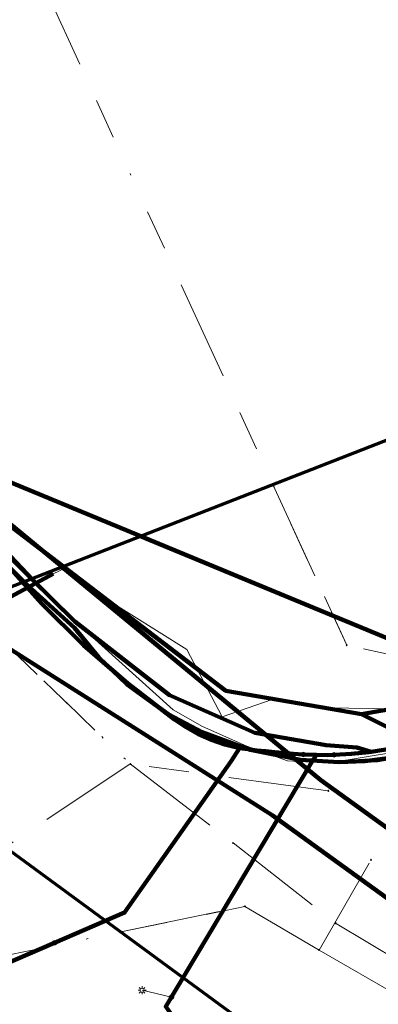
# Model space of a CAD drawing. Header units: metres. Extents: x 242122 to 243107, y 567823 to 568786.
# Tile 21 of 89: x 242195 to 242213, y 568073 to 568122. Entities that reach past the tile are written whole.
import ezdxf
from ezdxf.lldxf.tags import DXFTag

# ---------------------------------------------------------------- set-up
doc = ezdxf.new("R2010")
doc.units = ezdxf.units.M
doc.linetypes.add('RI-OVERIG-SO', pattern=[17, 5, -2, 2, -2, 0, -2, 2, -2])
for name, color, linetype, lineweight in [('B-WA-KL-DATA-G', 90, 'KL-DATA-SO', 18), ('B-WA-KL-DATA_DUCT-G', 90, 'Continuous', 100), ('B-WA-KL-DATA_HULPSTUK-S', 90, 'Continuous', 18), ('B-WA-KL-DATA_KABELBED-G', 90, 'Continuous', 100), ('B-WA-KL-DATA_MANTELBUIS-G', 90, 'Continuous', 100), ('B-WA-KL-ET_LS-G', 190, 'KL-LS-SO', 18), ('B-WA-KL-ET_LS_HULPSTUK-S', 190, 'Continuous', 18), ('B-WA-KL-ET_LS_KABELBED-G', 190, 'Continuous', 100), ('B-WA-KL-ET_MS-G', 130, 'KL-MS-SO', 18), ('B-WA-KL-ET_MS_DUCT-G', 130, 'Continuous', 100), ('B-WA-KL-ET_MS_KABELBED-G', 130, 'Continuous', 100), ('B-WA-KL-ET_MS_MANTELBUIS-G', 130, 'Continuous', 100), ('B-WA-KL-GAS_LD-G', 50, 'KL-GAS_LD-SO', 18), ('B-WA-OG-INFO_ORIENTATIEPOLYGOON-GV', 7, 'Continuous', 70), ('B-WA-RI-VRIJVERVAL-G', 210, 'RI-OVERIG-SO', 18), ('B-WA-RI-VRIJVERVAL_HULPSTUK-S', 210, 'Continuous', 18), ('B-WE-IE-MEUBILAIR_ENEXIS NETBEHEER BV-S', 7, 'Continuous', 18), ('B-WE-KL-DATA_DUCT_ZIGGO BV-G', 90, 'Continuous', 100), ('B-WE-KL-DATA_HULPSTUK_KPN BV-S', 90, 'Continuous', 18), ('B-WE-KL-DATA_KABELBED_KPN BV-G', 90, 'Continuous', 100), ('B-WE-KL-DATA_KABELBED_ZIGGO BV-G', 90, 'Continuous', 100), ('B-WE-KL-DATA_MANTELBUIS_REGGEFIBER OPERATOR BV-G', 90, 'Continuous', 100), ('B-WE-KL-DATA_REGGEFIBER OPERATOR BV-G', 90, 'KL-DATA-SO', 18), ('B-WE-KL-ET_LS_400 V_ENEXIS NETBEHEER BV-G', 190, 'KL-LS-SO', 18), ('B-WE-KL-ET_LS_ENEXIS NETBEHEER BV-G', 190, 'KL-LS-SO', 18), ('B-WE-KL-ET_LS_HULPSTUK_ENEXIS NETBEHEER BV-S', 190, 'Continuous', 18), ('B-WE-KL-ET_LS_KABELBED_ENEXIS NETBEHEER BV-G', 190, 'Continuous', 100), ('B-WE-KL-ET_MS_10 KV_ENEXIS NETBEHEER BV-G', 130, 'KL-MS-SO', 18), ('B-WE-KL-ET_MS_DUCT_ENEXIS NETBEHEER BV-G', 130, 'Continuous', 100), ('B-WE-KL-ET_MS_ENEXIS NETBEHEER BV-G', 130, 'KL-MS-SO', 18), ('B-WE-KL-ET_MS_KABELBED_ENEXIS NETBEHEER BV-G', 130, 'Continuous', 100), ('B-WE-KL-ET_MS_MANTELBUIS_POLYVINYLCHLORIDE PVC_100_ENEXIS NETBEHEER BV-G', 130, 'Continuous', 100), ('B-WE-KL-GAS_LD_SLAGVAST PVC_63_0.1 BAR_ENEXIS NETBEHEER BV-G', 50, 'KL-GAS_LD-SO', 18), ('B-WE-RI-VRIJVERVAL_GEMEENTE TYNAARLO-G', 210, 'RI-OVERIG-SO', 18), ('B-WE-RI-VRIJVERVAL_HULPSTUK_GEMEENTE TYNAARLO-S', 210, 'Continuous', 18), ('V-WA-KL-ET_MS_KABELBED-G', 130, 'V-CONTINUOUS-SO', 100), ('V-WE-KL-ET_MS_KABELBED_ENEXIS NETBEHEER BV-G', 130, 'V-CONTINUOUS-SO', 100)]:
    doc.layers.add(name, color=color, linetype=linetype, lineweight=lineweight)
doc.styles.add('NLCS-ISO', font='NLCS-ISO.ttf')
doc.styles.get("Standard").update_dxf_attribs({"font": 'arial.ttf'})
tags = doc.linetypes.add('KL-DATA-SO', pattern='A,4,-1,[101,NLCS.shx,S=0.5,R=0,X=0,Y=0],-1,4,-1,["D",Standard,S=1,R=0,X=-0.25,Y=-0.5],-1.5', length=12.5).pattern_tags.tags
tags[18] = DXFTag(74, 10)
tags = doc.linetypes.add('KL-GAS_LD-SO', pattern='A,4,-1,[69,NLCS.shx,S=0.5,R=0,X=0,Y=0],-1,4,-1,["L",Standard,S=1,R=0,X=0.25,Y=-0.5],-2', length=13).pattern_tags.tags
tags[18] = DXFTag(74, 10)
tags = doc.linetypes.add('KL-LS-SO', pattern='A,4,-1,[103,NLCS.shx,S=0.75,R=0,X=0,Y=0],-1,4,-1,["L",Standard,S=1,R=0,X=0,Y=-0.5],-2', length=13).pattern_tags.tags
tags[18] = DXFTag(74, 10)
tags = doc.linetypes.add('KL-MS-SO', pattern='A,4,-1,[103,NLCS.shx,S=0.75,R=0,X=0,Y=0],-1,4,-1,["M",Standard,S=1,R=0,X=0,Y=-0.5],-2', length=13).pattern_tags.tags
tags[18] = DXFTag(74, 10)
doc.linetypes.add('V-CONTINUOUS-SO', pattern='A,3.5,[24,NLCS.shx,S=0.5,R=0,X=0,Y=0],3.5', length=7)

# ---------------------------------------------------------------- blocks, each defined once
blk = doc.blocks.new('SKL-WTB_HULP_OVERIG-SO')
at = {"color": 0, "linetype": 'ByBlock', "lineweight": 18}
for points in [[(-0.14, 0.14), (0.14, -0.14)], [(0.14, 0.14), (-0.14, -0.14)]]:
    blk.add_lwpolyline(points, dxfattribs=at)
at = {"color": 0, "linetype": 'ByBlock', "lineweight": 18, "style": 'NLCS-ISO', "flags": 1}
for tag, p in [('TYPE', (1.5, 0)), ('OMSCHRIJVING', (1.5, -3)), ('LABEL', (1.5, -1.5))]:
    blk.add_attdef(tag, p, '', height=1, dxfattribs=at)
blk = doc.blocks.new('SRI-HULP_OVERIG-SO')
at = {"color": 0, "linetype": 'ByBlock', "lineweight": 18}
for points in [[(-0.14, 0.14), (0.14, -0.14)], [(0.14, 0.14), (-0.14, -0.14)]]:
    blk.add_lwpolyline(points, dxfattribs=at)
at = {"color": 0, "linetype": 'ByBlock', "lineweight": 18, "style": 'NLCS-ISO', "flags": 1}
for tag, p in [('TYPE', (1.5, 0)), ('OMSCHRIJVING', (1.5, -3)), ('LABEL', (1.5, -1.5))]:
    blk.add_attdef(tag, p, '', height=1, dxfattribs=at)
blk = doc.blocks.new('SKL-WTB_HULP_MOF-SO')
at = {"linetype": 'ByBlock', "lineweight": 18}
h = blk.add_hatch(color=0, dxfattribs=at)
h.dxf.hatch_style = 1
h.paths.add_polyline_path([(-0.5625, 0, 1), (0.5625, 0, 1)])
at = {"color": 0, "linetype": 'ByBlock', "lineweight": 18}
blk.add_circle((0, 0), 0.5625, dxfattribs=at)
at = {"color": 0, "linetype": 'ByBlock', "lineweight": 18, "style": 'NLCS-ISO', "flags": 1}
for tag, p in [('TYPE', (1.5, 0)), ('OMSCHRIJVING', (1.5, -3)), ('LABEL', (1.5, -1.5))]:
    blk.add_attdef(tag, p, '', height=1, dxfattribs=at)
blk = doc.blocks.new('SIE-MEUBILAIR_PAAL_LICHTMAST-SO')
for points in [[(-0.62, 0), (-1, 0)], [(-0.71, 0.71), (-0.44, 0.44)], [(0, 1), (0, 0.62)], [(0.44, 0.44), (0.71, 0.71)], [(1, 0), (0.62, 0)], [(-0.71, -0.71), (-0.44, -0.44)], [(0, -0.62), (0, -1)], [(0.44, -0.44), (0.71, -0.71)]]:
    blk.add_lwpolyline(points)
blk.add_circle((0, 0), 0.5)

msp = doc.modelspace()

# ---------------------------------------------------------------- linework, layer by layer
at = {"layer": 'B-WA-KL-DATA-G'}
msp.add_lwpolyline([(242183.698, 568088.413), (242184.361, 568088.933), (242189.022, 568089.613), (242197.095, 568093.961), (242197.756, 568094.275), (242198.246, 568093.65), (242203.759, 568090.195), (242205.506, 568086.834), (242208.005, 568087.697), (242210.574, 568087.279), (242216.783, 568087.21), (242219.059, 568087.94), (242224.052, 568090.166), (242225.896, 568090.813), (242232.119, 568093.089), (242240.647, 568096.284), (242251.341, 568100.604), (242256.093, 568101.214), (242261.05, 568102.781), (242267.49, 568105.404), (242280.034, 568110.262), (242281.993, 568111.087), (242291.833, 568115.149), (242303.566, 568119.973)], dxfattribs=at)
at = {"layer": 'B-WA-KL-DATA_DUCT-G'}
msp.add_lwpolyline([(242195.645, 568093.571), (242195.834, 568093.382), (242198.153, 568091.274), (242199.373, 568089.796), (242200.758, 568088.471), (242202.826, 568086.974), (242204.517, 568086.072), (242206.914, 568085.189), (242209.419, 568084.69), (242211.332, 568084.576), (242213.245, 568084.686), (242215.132, 568085.019), (242216.363, 568085.363), (242216.719, 568084.64), (242223.415, 568078.052), (242225.709, 568077.222), (242228.545, 568076.646), (242231.415, 568076.197), (242237.135, 568075.461), (242242.891, 568075.102), (242248.656, 568075.121), (242254.406, 568075.518), (242293.575, 568088.67)], dxfattribs=at)
msp.add_lwpolyline([(242195.645, 568093.571), (242195.834, 568093.382), (242198.153, 568091.274), (242199.373, 568089.796), (242200.758, 568088.471), (242202.826, 568086.974), (242204.517, 568086.072), (242206.914, 568085.189), (242209.419, 568084.69), (242211.332, 568084.576), (242213.245, 568084.686), (242215.132, 568085.019), (242216.363, 568085.363), (242216.719, 568084.64), (242223.415, 568078.052), (242225.709, 568077.222), (242228.545, 568076.646), (242231.415, 568076.197), (242237.135, 568075.461), (242242.891, 568075.102), (242248.656, 568075.121), (242254.406, 568075.518), (242293.575, 568088.67)], dxfattribs=at)
msp.add_lwpolyline([(242195.645, 568093.571), (242195.834, 568093.382), (242198.153, 568091.274), (242199.373, 568089.796), (242200.758, 568088.471), (242202.826, 568086.974), (242204.517, 568086.072), (242206.914, 568085.189), (242209.419, 568084.69), (242211.332, 568084.576), (242213.245, 568084.686), (242215.132, 568085.019), (242216.363, 568085.363), (242216.719, 568084.64), (242223.415, 568078.052), (242225.709, 568077.222), (242228.545, 568076.646), (242231.415, 568076.197), (242237.135, 568075.461), (242242.891, 568075.102), (242248.656, 568075.121), (242254.406, 568075.518), (242293.575, 568088.67)], dxfattribs=at)
msp.add_lwpolyline([(242195.645, 568093.571), (242195.834, 568093.382), (242198.153, 568091.274), (242199.373, 568089.796), (242200.758, 568088.471), (242202.826, 568086.974), (242204.517, 568086.072), (242206.914, 568085.189), (242209.419, 568084.69), (242211.332, 568084.576), (242213.245, 568084.686), (242215.132, 568085.019), (242216.363, 568085.363), (242216.719, 568084.64), (242223.415, 568078.052), (242225.709, 568077.222), (242228.545, 568076.646), (242231.415, 568076.197), (242237.135, 568075.461), (242242.891, 568075.102), (242248.656, 568075.121), (242254.406, 568075.518), (242293.575, 568088.67)], dxfattribs=at)
at = {"layer": 'B-WA-KL-DATA_KABELBED-G'}
for points in [[(242201.399, 568095.859), (242214.888, 568090.282), (242219.365, 568088.182), (242219.365, 568088.182)], [(242197.553, 568094.359), (242205.699, 568088.141), (242212.449, 568086.965)], [(242195.645, 568093.571), (242195.834, 568093.382), (242198.153, 568091.274), (242199.373, 568089.796), (242200.758, 568088.471), (242202.826, 568086.974), (242204.517, 568086.072), (242206.914, 568085.189), (242209.419, 568084.69), (242211.332, 568084.576), (242212.609, 568084.624), (242214.508, 568084.883), (242216.363, 568085.363), (242216.719, 568084.64)], [(242212.449, 568086.965), (242219.365, 568088.182)], [(242212.449, 568086.965), (242222.726, 568081.84), (242242.691, 568069.653), (242242.692, 568069.653)]]:
    msp.add_lwpolyline(points, dxfattribs=at)
at = {"layer": 'B-WA-KL-DATA_MANTELBUIS-G'}
msp.add_lwpolyline([(242197.095, 568093.961), (242189.022, 568089.613)], dxfattribs=at)
at = {"layer": 'B-WA-KL-ET_LS-G'}
for points in [[(242211.083, 568084.942), (242210.735, 568084.932), (242210.064, 568084.94), (242209.556, 568084.961), (242209.048, 568084.997), (242208.548, 568085.048), (242208.112, 568085.08), (242207.676, 568085.12), (242207.242, 568085.166), (242206.808, 568085.22), (242206.376, 568085.28), (242205.64, 568085.462), (242204.977, 568085.691), (242204.337, 568085.977), (242203.724, 568086.319), (242203.143, 568086.712), (242200.814, 568088.493), (242198.606, 568090.417), (242196.525, 568092.478), (242195.578, 568093.544)], [(242216.807, 568086.87), (242217.047, 568086.253), (242215.339, 568085.596), (242214.505, 568085.383), (242213.661, 568085.211), (242212.932, 568085.099), (242212.221, 568085.318), (242210.688, 568085.421), (242207.14, 568086.035), (242202.883, 568087.912), (242198.173, 568091.589), (242196.012, 568093.714)], [(242216.465, 568086.738), (242216.368, 568086.376), (242216.497, 568086.041), (242215.339, 568085.596), (242214.505, 568085.383), (242213.661, 568085.211), (242212.81, 568085.08), (242211.954, 568084.991), (242211.083, 568084.942), (242210.735, 568084.932), (242210.064, 568084.94), (242209.556, 568084.961), (242209.048, 568084.997), (242208.548, 568085.048), (242208.112, 568085.08), (242207.676, 568085.12), (242207.242, 568085.166), (242206.808, 568085.22), (242206.376, 568085.28), (242205.963, 568084.627), (242200.655, 568077.084), (242199.705, 568076.674)], [(242203.568, 568073.842), (242210.013, 568084.643), (242210.214, 568084.939), (242210.735, 568084.932), (242211.083, 568084.942), (242211.954, 568084.991), (242212.81, 568085.08), (242213.661, 568085.211), (242214.505, 568085.383), (242215.339, 568085.596), (242216.497, 568086.041), (242216.368, 568086.376), (242216.465, 568086.738)], [(242211.083, 568084.942), (242211.954, 568084.991), (242212.81, 568085.08), (242213.494, 568085.185), (242213.661, 568085.211), (242214.505, 568085.383), (242215.339, 568085.596), (242216.497, 568086.041), (242216.368, 568086.376), (242216.465, 568086.738)], [(242199.705, 568076.674), (242200.655, 568077.084), (242205.963, 568084.627), (242206.376, 568085.28), (242206.808, 568085.22), (242207.242, 568085.166), (242207.676, 568085.12), (242208.112, 568085.08), (242208.548, 568085.048), (242209.048, 568084.997), (242209.556, 568084.961)]]:
    msp.add_lwpolyline(points, dxfattribs=at)
at = {"layer": 'B-WA-KL-ET_LS_KABELBED-G'}
for points in [[(242195.578, 568093.544), (242196.525, 568092.478), (242198.606, 568090.417), (242200.814, 568088.493), (242203.143, 568086.712), (242203.724, 568086.319), (242204.337, 568085.977), (242204.977, 568085.691), (242205.64, 568085.462), (242206.376, 568085.28)], [(242196.012, 568093.714), (242198.173, 568091.589), (242202.883, 568087.912), (242207.14, 568086.035), (242210.688, 568085.421), (242212.221, 568085.318), (242212.932, 568085.099)], [(242199.705, 568076.674), (242200.655, 568077.084), (242205.963, 568084.627), (242206.376, 568085.28)], [(242206.376, 568085.28), (242206.808, 568085.22), (242207.242, 568085.166), (242207.676, 568085.12), (242208.112, 568085.08), (242208.548, 568085.048), (242209.048, 568084.997), (242209.556, 568084.961)], [(242215.339, 568085.596), (242214.505, 568085.383), (242213.661, 568085.211), (242212.932, 568085.099)], [(242210.214, 568084.939), (242210.013, 568084.643), (242203.568, 568073.842)], [(242209.556, 568084.961), (242210.064, 568084.94), (242210.214, 568084.939)], [(242211.083, 568084.942), (242210.735, 568084.932), (242210.214, 568084.939)], [(242212.932, 568085.099), (242212.81, 568085.08), (242211.954, 568084.991), (242211.083, 568084.942)]]:
    msp.add_lwpolyline(points, dxfattribs=at)
at = {"layer": 'B-WA-KL-ET_MS-G'}
for points in [[(242197.536, 568094.309), (242210.425, 568083.689), (242226.529, 568072.069), (242235.138, 568067.153)], [(242191.938, 568092.123), (242207.996, 568081.946), (242232.909, 568063.927), (242234.052, 568066.183), (242236.665, 568064.747)]]:
    msp.add_lwpolyline(points, dxfattribs=at)
at = {"layer": 'B-WA-KL-ET_MS_DUCT-G'}
msp.add_lwpolyline([(242220.74, 568076.246), (242210.425, 568083.689)], dxfattribs=at)
at = {"layer": 'B-WA-KL-ET_MS_KABELBED-G'}
for points in [[(242197.536, 568094.309), (242210.425, 568083.689)], [(242210.425, 568083.689), (242220.74, 568076.246)]]:
    msp.add_lwpolyline(points, dxfattribs=at)
at = {"layer": 'B-WA-KL-ET_MS_MANTELBUIS-G'}
msp.add_lwpolyline([(242220.74, 568076.246), (242210.425, 568083.689)], dxfattribs=at)
at = {"layer": 'B-WA-KL-GAS_LD-G'}
msp.add_lwpolyline([(242241.329, 568069.654), (242223.95, 568077.845), (242217.089, 568085.951), (242216.164, 568085.569), (242215.282, 568085.27), (242211.589, 568084.656), (242210.536, 568084.547), (242208.763, 568084.642), (242206.739, 568085.371), (242204.534, 568086.361), (242203.076, 568087.183), (242197.832, 568091.914), (242196.101, 568093.748)], dxfattribs=at)
at = {"layer": 'B-WA-OG-INFO_ORIENTATIEPOLYGOON-GV'}
msp.add_lwpolyline([(242751.967, 568556.271), (242565.688, 568463.851), (242442.85, 568671.226), (242460.056, 568681.418), (242444.987, 568707.443), (242384.409, 568672.369), (242399.477, 568646.343), (242416.686, 568656.536), (242474.782, 568558.454), (242515.844, 568427.317), (242539.317, 568384.982), (242400.498, 568317.023), (242430.516, 568248.248), (242303.944, 568199.794), (242325.606, 568144.321), (242183.26, 568088.734), (242295.105, 568006.717), (242295.17, 568006.649), (242357.548, 568062.526), (242331.727, 568128.648), (242468.882, 568171.376), (242541.371, 568017.685), (242914.445, 568112.908)], dxfattribs=at)
at = {"layer": 'B-WA-RI-VRIJVERVAL-G'}
for points in [[(242208.041, 568098.411), (242211.714, 568090.407)], [(242192.694, 568092.418), (242200.938, 568084.489)], [(242227.307, 568087.033), (242211.714, 568090.407)], [(242227.307, 568087.033), (242212.92, 568079.713)], [(242200.938, 568084.489), (242194.712, 568080.336)], [(242210.796, 568083.15), (242200.938, 568084.489)], [(242200.938, 568084.489), (242206.053, 568080.552)], [(242206.053, 568080.552), (242211.155, 568076.557)], [(242210.338, 568075.217), (242212.92, 568079.713)], [(242200.462, 568076.12), (242206.644, 568077.395)], [(242206.644, 568077.395), (242210.338, 568075.217)], [(242211.155, 568076.557), (242229.636, 568065.503)], [(242210.338, 568075.217), (242253.065, 568050.523)]]:
    msp.add_lwpolyline(points, dxfattribs=at)
at = {"layer": 'B-WE-KL-DATA_DUCT_ZIGGO BV-G'}
msp.add_lwpolyline([(242193.617, 568095.597), (242195.834, 568093.382), (242198.153, 568091.274), (242199.373, 568089.796), (242200.758, 568088.471), (242202.826, 568086.974), (242204.517, 568086.072), (242206.914, 568085.189), (242209.419, 568084.69), (242211.332, 568084.576), (242213.245, 568084.686), (242215.132, 568085.019), (242216.363, 568085.363), (242216.719, 568084.64), (242223.415, 568078.052), (242225.709, 568077.222), (242228.545, 568076.646), (242231.415, 568076.197), (242237.135, 568075.461), (242242.891, 568075.102), (242248.656, 568075.121), (242254.406, 568075.518), (242293.575, 568088.67)], dxfattribs=at)
msp.add_lwpolyline([(242193.617, 568095.597), (242195.834, 568093.382), (242198.153, 568091.274), (242199.373, 568089.796), (242200.758, 568088.471), (242202.826, 568086.974), (242204.517, 568086.072), (242206.914, 568085.189), (242209.419, 568084.69), (242211.332, 568084.576), (242213.245, 568084.686), (242215.132, 568085.019), (242216.363, 568085.363), (242216.719, 568084.64), (242223.415, 568078.052), (242225.709, 568077.222), (242228.545, 568076.646), (242231.415, 568076.197), (242237.135, 568075.461), (242242.891, 568075.102), (242248.656, 568075.121), (242254.406, 568075.518), (242293.575, 568088.67)], dxfattribs=at)
msp.add_lwpolyline([(242193.617, 568095.597), (242195.834, 568093.382), (242198.153, 568091.274), (242199.373, 568089.796), (242200.758, 568088.471), (242202.826, 568086.974), (242204.517, 568086.072), (242206.914, 568085.189), (242209.419, 568084.69), (242211.332, 568084.576), (242213.245, 568084.686), (242215.132, 568085.019), (242216.363, 568085.363), (242216.719, 568084.64), (242223.415, 568078.052), (242225.709, 568077.222), (242228.545, 568076.646), (242231.415, 568076.197), (242237.135, 568075.461), (242242.891, 568075.102), (242248.656, 568075.121), (242254.406, 568075.518), (242293.575, 568088.67)], dxfattribs=at)
msp.add_lwpolyline([(242193.617, 568095.597), (242195.834, 568093.382), (242198.153, 568091.274), (242199.373, 568089.796), (242200.758, 568088.471), (242202.826, 568086.974), (242204.517, 568086.072), (242206.914, 568085.189), (242209.419, 568084.69), (242211.332, 568084.576), (242213.245, 568084.686), (242215.132, 568085.019), (242216.363, 568085.363), (242216.719, 568084.64), (242223.415, 568078.052), (242225.709, 568077.222), (242228.545, 568076.646), (242231.415, 568076.197), (242237.135, 568075.461), (242242.891, 568075.102), (242248.656, 568075.121), (242254.406, 568075.518), (242293.575, 568088.67)], dxfattribs=at)
msp.add_lwpolyline([(242193.617, 568095.597), (242195.834, 568093.382), (242198.153, 568091.274), (242199.373, 568089.796), (242200.758, 568088.471), (242202.826, 568086.974), (242204.517, 568086.072), (242206.914, 568085.189), (242209.419, 568084.69), (242211.332, 568084.576), (242213.245, 568084.686), (242215.132, 568085.019), (242216.363, 568085.363), (242216.719, 568084.64), (242223.415, 568078.052), (242225.709, 568077.222), (242228.545, 568076.646), (242231.415, 568076.197), (242237.135, 568075.461), (242242.891, 568075.102), (242248.656, 568075.121), (242254.406, 568075.518), (242293.575, 568088.67)], dxfattribs=at)
at = {"layer": 'B-WE-KL-DATA_KABELBED_KPN BV-G'}
for points in [[(242188.473, 568102.188), (242189.74, 568100.942), (242192.554, 568098.175), (242205.699, 568088.141), (242212.449, 568086.965)], [(242190.181, 568100.94), (242191.577, 568099.92), (242214.888, 568090.282), (242219.365, 568088.182), (242219.365, 568088.182)], [(242212.449, 568086.965), (242219.365, 568088.182)], [(242212.449, 568086.965), (242222.726, 568081.84), (242242.691, 568069.653), (242242.692, 568069.653)]]:
    msp.add_lwpolyline(points, dxfattribs=at)
at = {"layer": 'B-WE-KL-DATA_KABELBED_ZIGGO BV-G'}
msp.add_lwpolyline([(242193.617, 568095.597), (242195.834, 568093.382), (242198.153, 568091.274), (242199.373, 568089.796), (242200.758, 568088.471), (242202.826, 568086.974), (242204.517, 568086.072), (242206.914, 568085.189), (242209.419, 568084.69), (242211.332, 568084.576), (242213.245, 568084.686), (242215.132, 568085.019), (242216.363, 568085.363), (242216.719, 568084.64)], dxfattribs=at)
at = {"layer": 'B-WE-KL-DATA_MANTELBUIS_REGGEFIBER OPERATOR BV-G'}
msp.add_lwpolyline([(242197.095, 568093.961), (242189.022, 568089.613)], dxfattribs=at)
at = {"layer": 'B-WE-KL-DATA_REGGEFIBER OPERATOR BV-G'}
msp.add_lwpolyline([(242189.022, 568089.613), (242197.095, 568093.961), (242197.756, 568094.275), (242198.246, 568093.65), (242203.759, 568090.195), (242205.506, 568086.834), (242208.005, 568087.697), (242210.574, 568087.279), (242216.783, 568087.21), (242219.059, 568087.94), (242224.052, 568090.166), (242225.896, 568090.814), (242232.119, 568093.089), (242240.647, 568096.284), (242251.341, 568100.604), (242256.093, 568101.214), (242261.05, 568102.781), (242267.49, 568105.404), (242280.034, 568110.262), (242281.993, 568111.087), (242291.833, 568115.15)], dxfattribs=at)
at = {"layer": 'B-WE-KL-ET_LS_400 V_ENEXIS NETBEHEER BV-G'}
for points in [[(242216.807, 568086.87), (242217.047, 568086.253), (242215.339, 568085.596), (242214.505, 568085.383), (242213.661, 568085.211), (242212.932, 568085.099), (242212.221, 568085.318), (242210.688, 568085.421), (242207.14, 568086.035), (242202.883, 568087.912), (242198.173, 568091.589), (242193.041, 568096.636), (242192.161, 568097.761), (242188.666, 568101.894), (242188.432, 568102.145), (242188.067, 568102.583), (242184.135, 568107.813), (242181.181, 568112.338), (242175.478, 568122.537), (242170.3, 568133.083), (242167.457, 568139.087)], [(242211.083, 568084.942), (242210.735, 568084.932), (242210.064, 568084.94), (242209.556, 568084.961), (242209.048, 568084.997), (242208.548, 568085.048), (242208.112, 568085.08), (242207.676, 568085.12), (242207.242, 568085.166), (242206.808, 568085.22), (242206.376, 568085.28), (242205.64, 568085.462), (242204.977, 568085.691), (242204.337, 568085.977), (242203.724, 568086.319), (242203.143, 568086.712), (242200.814, 568088.493), (242198.606, 568090.417), (242196.525, 568092.478), (242194.579, 568094.668), (242192.161, 568097.761), (242189.818, 568100.531), (242189.654, 568100.346)], [(242194.671, 568064.526), (242204.144, 568064.988), (242207.02, 568066.203), (242202.707, 568072.398), (242210.013, 568084.643), (242210.214, 568084.939), (242210.735, 568084.932), (242211.083, 568084.942), (242211.954, 568084.991), (242212.81, 568085.08), (242213.661, 568085.211), (242214.505, 568085.383), (242215.339, 568085.596), (242216.497, 568086.041), (242216.368, 568086.376), (242216.465, 568086.738)], [(242216.465, 568086.738), (242216.368, 568086.376), (242216.497, 568086.041), (242215.339, 568085.596), (242214.505, 568085.383), (242213.661, 568085.211), (242212.81, 568085.08), (242211.954, 568084.991), (242211.083, 568084.942), (242210.735, 568084.932), (242210.064, 568084.94), (242209.556, 568084.961), (242209.048, 568084.997), (242208.548, 568085.048), (242208.112, 568085.08), (242207.676, 568085.12), (242207.242, 568085.166), (242206.808, 568085.22), (242206.376, 568085.28), (242205.963, 568084.627), (242200.655, 568077.084), (242197.164, 568075.578)], [(242211.083, 568084.942), (242211.954, 568084.991), (242212.81, 568085.08), (242213.494, 568085.185), (242213.661, 568085.211), (242214.505, 568085.383), (242215.339, 568085.596), (242216.497, 568086.041), (242216.368, 568086.376), (242216.465, 568086.738)], [(242190.77, 568072.82), (242197.164, 568075.578)], [(242202.988, 568072.869), (242201.525, 568073.212)]]:
    msp.add_lwpolyline(points, dxfattribs=at)
at = {"layer": 'B-WE-KL-ET_LS_ENEXIS NETBEHEER BV-G'}
msp.add_lwpolyline([(242190.521, 568065.536), (242189.293, 568072.183), (242200.655, 568077.084), (242205.963, 568084.627), (242206.376, 568085.28), (242206.808, 568085.22), (242207.242, 568085.166), (242207.676, 568085.12), (242208.112, 568085.08), (242208.548, 568085.048), (242209.048, 568084.997), (242209.556, 568084.961)], dxfattribs=at)
at = {"layer": 'B-WE-KL-ET_LS_KABELBED_ENEXIS NETBEHEER BV-G'}
for points in [[(242193.041, 568096.636), (242198.173, 568091.589), (242202.883, 568087.912), (242207.14, 568086.035), (242210.688, 568085.421), (242212.221, 568085.318), (242212.932, 568085.099)], [(242193.041, 568096.636), (242194.579, 568094.668), (242196.525, 568092.478), (242198.606, 568090.417), (242200.814, 568088.493), (242203.143, 568086.712), (242203.724, 568086.319), (242204.337, 568085.977), (242204.977, 568085.691), (242205.64, 568085.462), (242206.376, 568085.28)], [(242197.164, 568075.578), (242200.655, 568077.084), (242205.963, 568084.627), (242206.376, 568085.28)], [(242206.376, 568085.28), (242206.808, 568085.22), (242207.242, 568085.166), (242207.676, 568085.12), (242208.112, 568085.08), (242208.548, 568085.048), (242209.048, 568084.997), (242209.556, 568084.961)], [(242215.339, 568085.596), (242214.505, 568085.383), (242213.661, 568085.211), (242212.932, 568085.099)], [(242210.214, 568084.939), (242210.013, 568084.643), (242202.707, 568072.398), (242207.02, 568066.203), (242204.144, 568064.988), (242194.671, 568064.526)], [(242209.556, 568084.961), (242210.064, 568084.94), (242210.214, 568084.939)], [(242211.083, 568084.942), (242210.735, 568084.932), (242210.214, 568084.939)], [(242212.932, 568085.099), (242212.81, 568085.08), (242211.954, 568084.991), (242211.083, 568084.942)], [(242190.77, 568072.82), (242197.164, 568075.578)]]:
    msp.add_lwpolyline(points, dxfattribs=at)
at = {"layer": 'B-WE-KL-ET_MS_10 KV_ENEXIS NETBEHEER BV-G'}
msp.add_lwpolyline([(242149.964, 568177.679), (242160.433, 568155.252), (242167.135, 568140.577), (242167.802, 568139.123), (242170.154, 568133.804), (242180.459, 568112.062), (242188.811, 568102.381), (242192.312, 568098.613), (242210.425, 568083.689), (242226.529, 568072.069), (242235.138, 568067.153)], dxfattribs=at)
at = {"layer": 'B-WE-KL-ET_MS_DUCT_ENEXIS NETBEHEER BV-G'}
msp.add_lwpolyline([(242220.74, 568076.246), (242210.425, 568083.689)], dxfattribs=at)
at = {"layer": 'B-WE-KL-ET_MS_ENEXIS NETBEHEER BV-G'}
msp.add_lwpolyline([(242173.617, 568128.529), (242171.183, 568121.866), (242166.961, 568119.164), (242172.441, 568108.338), (242180.729, 568097.738), (242191.36, 568092.489), (242207.996, 568081.946), (242232.909, 568063.927), (242234.052, 568066.183), (242236.665, 568064.747)], dxfattribs=at)
at = {"layer": 'B-WE-KL-ET_MS_KABELBED_ENEXIS NETBEHEER BV-G'}
for points in [[(242173.198, 568127.382), (242180.459, 568112.062), (242188.811, 568102.381), (242192.312, 568098.613), (242210.425, 568083.689)], [(242210.425, 568083.689), (242220.74, 568076.246)]]:
    msp.add_lwpolyline(points, dxfattribs=at)
at = {"layer": 'B-WE-KL-ET_MS_MANTELBUIS_POLYVINYLCHLORIDE PVC_100_ENEXIS NETBEHEER BV-G'}
msp.add_lwpolyline([(242220.74, 568076.246), (242210.425, 568083.689)], dxfattribs=at)
at = {"layer": 'B-WE-KL-GAS_LD_SLAGVAST PVC_63_0.1 BAR_ENEXIS NETBEHEER BV-G'}
msp.add_lwpolyline([(242241.329, 568069.654), (242223.95, 568077.845), (242217.089, 568085.951), (242216.164, 568085.569), (242215.282, 568085.27), (242211.589, 568084.656), (242210.536, 568084.547), (242208.763, 568084.642), (242206.739, 568085.371), (242204.534, 568086.361), (242203.076, 568087.183), (242197.832, 568091.914), (242190.234, 568099.965)], dxfattribs=at)
at = {"layer": 'B-WE-RI-VRIJVERVAL_GEMEENTE TYNAARLO-G'}
for points in [[(242187.563, 568139.521), (242189.206, 568139.451), (242211.714, 568090.407)], [(242179.269, 568105.33), (242200.938, 568084.489)], [(242227.307, 568087.033), (242211.714, 568090.407)], [(242227.307, 568087.033), (242212.92, 568079.713)], [(242200.938, 568084.489), (242190.049, 568077.226)], [(242210.796, 568083.15), (242200.938, 568084.489)], [(242200.938, 568084.489), (242206.053, 568080.552)], [(242206.053, 568080.552), (242211.155, 568076.557)], [(242210.338, 568075.217), (242212.92, 568079.713)], [(242187.965, 568073.542), (242206.644, 568077.395)], [(242206.644, 568077.395), (242210.338, 568075.217)], [(242211.155, 568076.557), (242229.636, 568065.503)], [(242210.338, 568075.217), (242253.065, 568050.523)]]:
    msp.add_lwpolyline(points, dxfattribs=at)
at = {"layer": 'V-WA-KL-ET_MS_KABELBED-G'}
msp.add_lwpolyline([(242191.938, 568092.123), (242207.996, 568081.946), (242232.909, 568063.927), (242234.052, 568066.183), (242236.665, 568064.747)], dxfattribs=at)
at = {"layer": 'V-WE-KL-ET_MS_KABELBED_ENEXIS NETBEHEER BV-G'}
msp.add_lwpolyline([(242173.198, 568127.382), (242171.183, 568121.866), (242166.961, 568119.164), (242172.441, 568108.338), (242180.729, 568097.738), (242191.36, 568092.489), (242207.996, 568081.946), (242232.909, 568063.927), (242234.052, 568066.183), (242236.665, 568064.747)], dxfattribs=at)

# ---------------------------------------------------------------- block references
at = {"layer": 'B-WA-KL-DATA_HULPSTUK-S', "xscale": 0.2, "yscale": 0.2, "zscale": 0.2}
msp.add_blockref('SKL-WTB_HULP_OVERIG-SO', (242212.449, 568086.965), dxfattribs=at)
at = {"layer": 'B-WA-KL-ET_LS_HULPSTUK-S', "xscale": 0.2, "yscale": 0.2, "zscale": 0.2}
for p in [(242209.556, 568084.961), (242211.083, 568084.942)]:
    msp.add_blockref('SKL-WTB_HULP_MOF-SO', p, dxfattribs=at)
at = {"layer": 'B-WA-RI-VRIJVERVAL_HULPSTUK-S', "xscale": 0.2, "yscale": 0.2, "zscale": 0.2}
for p in [(242211.714, 568090.407), (242200.938, 568084.489), (242210.796, 568083.15), (242206.053, 568080.552), (242212.92, 568079.713), (242206.644, 568077.395), (242211.155, 568076.557), (242210.338, 568075.217)]:
    msp.add_blockref('SRI-HULP_OVERIG-SO', p, dxfattribs=at)
at = {"layer": 'B-WE-IE-MEUBILAIR_ENEXIS NETBEHEER BV-S', "xscale": 0.2, "yscale": 0.2, "zscale": 0.2}
msp.add_blockref('SIE-MEUBILAIR_PAAL_LICHTMAST-SO', (242201.525, 568073.212), dxfattribs=at)
at = {"layer": 'B-WE-KL-DATA_HULPSTUK_KPN BV-S', "xscale": 0.2, "yscale": 0.2, "zscale": 0.2}
msp.add_blockref('SKL-WTB_HULP_OVERIG-SO', (242212.449, 568086.965), dxfattribs=at)
at = {"layer": 'B-WE-KL-ET_LS_HULPSTUK_ENEXIS NETBEHEER BV-S', "xscale": 0.2, "yscale": 0.2, "zscale": 0.2}
for p in [(242209.556, 568084.961), (242211.083, 568084.942), (242197.164, 568075.578), (242202.988, 568072.869)]:
    msp.add_blockref('SKL-WTB_HULP_MOF-SO', p, dxfattribs=at)
at = {"layer": 'B-WE-RI-VRIJVERVAL_HULPSTUK_GEMEENTE TYNAARLO-S', "xscale": 0.2, "yscale": 0.2, "zscale": 0.2}
for p in [(242211.714, 568090.407), (242200.938, 568084.489), (242210.796, 568083.15), (242206.053, 568080.552), (242212.92, 568079.713), (242206.644, 568077.395), (242211.155, 568076.557), (242210.338, 568075.217)]:
    msp.add_blockref('SRI-HULP_OVERIG-SO', p, dxfattribs=at)

doc.saveas('drawing.dxf')
